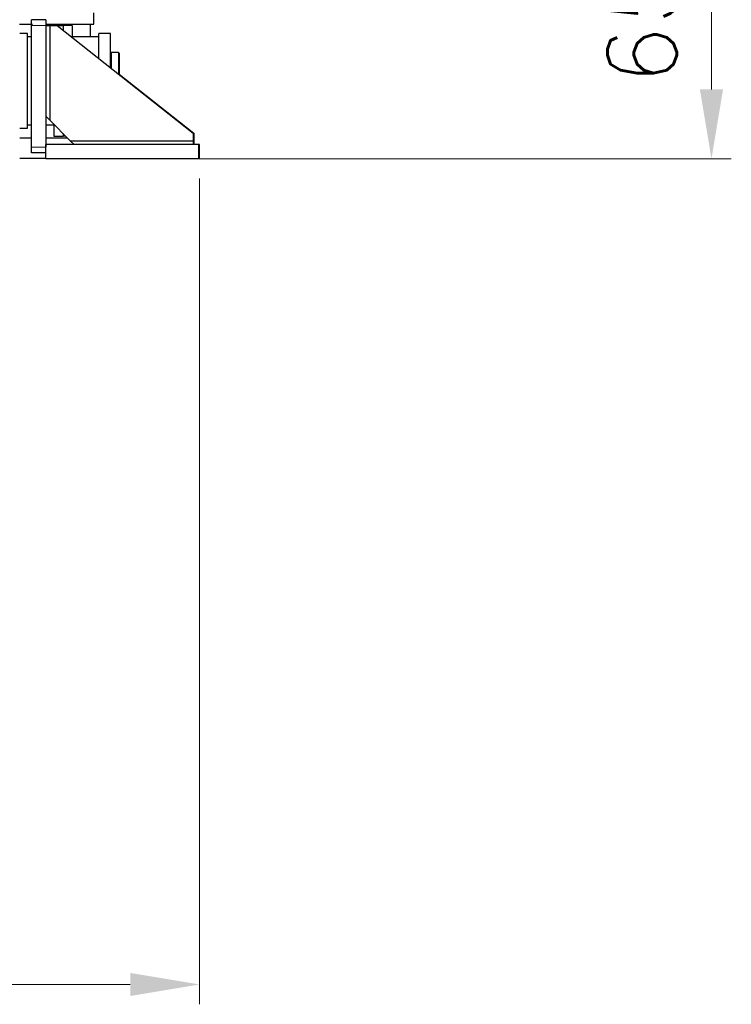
# Model space of a CAD drawing. Header units: inches. Extents: x 0 to 20790, y -12 to 14700.
# Tile 226 of 256: x 10930 to 12185, y 2326 to 4064. Entities that reach past the tile are written whole.
import ezdxf

# ---------------------------------------------------------------- set-up
doc = ezdxf.new("R2010")
doc.units = ezdxf.units.IN
doc.layers.add('1', color=7, linetype='Continuous', true_color=0xffffff)
doc.layers.add('254', color=7, linetype='Continuous', true_color=0xffffff)
doc.styles.add('latin_extended', font='simplex.shx')
doc.dimstyles.get("Standard").update_dxf_attribs({"dimtxt": 0.18, "dimasz": 0.18, "dimexe": 0.18, "dimexo": 0.0625, "dimgap": 0.09, "dimtad": 0, "dimtih": 1, "dimtoh": 1, "dimdec": 4, "dimzin": 0, "dimdsep": 46, "dimtxsty": 'Standard', "dimcen": 0.09, "dimadec": 0, "dimazin": 0, "dimtfac": 1, "dimtdec": 4, "dimtofl": 0, "dimtmove": 0, "dimatfit": 3, "dimfxl": 1, "dimtolj": 1, "dimtzin": 0, "dimarcsym": 0})

# ---------------------------------------------------------------- blocks, each defined once
blk = doc.blocks.new('_U5')
at = {"layer": '254', "color": 3, "linetype": 'Continuous', "lineweight": 13, "transparency": 16777216}
for p, q in [((9058.6, 3783.2), (9058.6, 2326.2)), ((11247.1, 3783.2), (11247.1, 2326.2)), ((9181.1, 2361.2), (11124.6, 2361.2))]:
    blk.add_line(p, q, dxfattribs=at)
at = {"layer": '254', "color": 3, "transparency": 16777216}
for points in [[(9181.1, 2381.6), (9181.1, 2340.8), (9058.6, 2361.2)], [(11124.6, 2340.8), (11124.6, 2381.6), (11247.1, 2361.2)]]:
    blk.add_solid(points, dxfattribs=at)
at = {"layer": 'Defpoints', "color": 0, "transparency": 16777216}
for p in [(9058.6, 3818.2), (11247.1, 3818.2), (11247.1, 2361.2)]:
    blk.add_point(p, dxfattribs=at)
at = {"layer": '254', "color": 2, "lineweight": 13, "transparency": 16777216, "insert": (9948.7, 2544.9), "char_height": 122.5, "attachment_point": 1, "style": 'latin_extended'}
blk.add_mtext('\\A1;2188', dxfattribs=at)
blk = doc.blocks.new('_U10')
at = {"layer": '254', "color": 3, "linetype": 'Continuous', "lineweight": 13, "transparency": 16777216}
for p, q in [((10187.1, 4468.7), (12185.3, 4468.7)), ((12150.3, 4346.2), (12150.3, 3940.7)), ((11010.6, 3818.2), (12185.3, 3818.2))]:
    blk.add_line(p, q, dxfattribs=at)
at = {"layer": '254', "color": 3, "transparency": 16777216}
for points in [[(12170.8, 4346.2), (12129.9, 4346.2), (12150.3, 4468.7)], [(12129.9, 3940.7), (12170.8, 3940.7), (12150.3, 3818.2)]]:
    blk.add_solid(points, dxfattribs=at)
at = {"layer": 'Defpoints', "color": 0, "transparency": 16777216}
for p in [(10152.1, 4468.7), (10975.6, 3818.2), (12150.3, 3818.2)]:
    blk.add_point(p, dxfattribs=at)
at = {"layer": '254', "color": 2, "lineweight": 13, "transparency": 16777216, "insert": (11966.6, 3948.4), "char_height": 122.5, "attachment_point": 1, "rotation": 90, "style": 'latin_extended'}
blk.add_mtext('\\A1;650', dxfattribs=at)

msp = doc.modelspace()

# ---------------------------------------------------------------- linework, layer by layer
at = {"layer": '1', "color": 2, "linetype": 'Continuous', "lineweight": 25}
for p, q in [((11060.569, 4055.685), (11060.569, 4075.685)), ((10929.365, 4055.685), (10952.063, 4055.685)), ((10950.569, 4053.685), (10950.569, 4063.685)), ((10975.569, 4063.685), (10950.569, 4063.685)), ((10950.569, 3838.685), (10950.569, 4053.685)), ((10975.569, 4063.685), (10975.569, 4053.685)), ((10975.569, 4053.685), (10975.569, 3838.685)), ((10975.569, 4053.185), (10982.569, 4053.185)), ((10977.069, 4055.685), (11060.569, 4055.685)), ((10982.569, 4053.185), (10995.569, 4053.185)), ((10982.569, 4053.185), (10982.569, 3886.185)), ((10995.569, 4053.185), (11006.069, 4053.185)), ((10995.569, 4053.185), (11235.569, 3863.185)), ((11006.069, 4053.185), (11006.069, 4044.873)), ((11006.069, 4053.185), (11006.069, 4044.873)), ((11022.069, 4053.185), (11006.069, 4053.185)), ((11022.069, 4053.185), (11022.069, 4033.685)), ((11054.569, 4033.185), (11054.569, 4055.685)), ((10943.069, 4039.185), (10929.569, 4039.185)), ((10943.069, 3955.685), (10943.069, 4039.185)), ((10950.569, 4033.185), (10943.069, 4033.185)), ((11022.069, 4033.685), (11022.069, 4032.206)), ((11069.069, 4033.185), (11022.069, 4033.185)), ((11069.069, 3994.996), (11069.069, 4039.185)), ((11090.069, 4039.185), (11069.069, 4039.185)), ((11090.069, 3978.366), (11090.069, 4039.185)), ((11091.069, 4005.685), (11090.069, 4004.685)), ((11091.069, 4005.685), (11091.069, 3997.544)), ((11104.069, 4005.685), (11091.069, 4005.685)), ((11091.069, 3997.544), (11091.069, 3977.578)), ((11104.069, 4005.685), (11104.069, 3997.544)), ((11105.069, 4004.685), (11104.069, 4005.685)), ((11104.069, 3997.544), (11104.069, 3967.288)), ((11105.069, 4004.685), (11105.069, 3996.707)), ((11105.069, 3996.707), (11105.069, 3966.493)), ((11105.073, 3967.682), (11237.069, 3863.185)), ((10943.069, 3872.185), (10943.069, 3955.685)), ((10982.569, 3886.185), (10975.569, 3893.185)), ((10943.069, 3878.185), (10950.569, 3878.185)), ((10975.569, 3878.185), (10990.069, 3878.185)), ((11018.569, 3850.185), (10982.569, 3886.185)), ((10990.069, 3878.687), (10990.069, 3877.685)), ((10990.069, 3877.685), (10990.069, 3858.185)), ((10929.569, 3872.185), (10943.069, 3872.185)), ((10990.069, 3858.185), (11006.069, 3858.185)), ((11006.069, 3862.685), (11006.069, 3858.185)), ((11006.069, 3862.685), (11006.069, 3858.185)), ((11010.569, 3858.185), (11006.069, 3858.185)), ((11235.569, 3863.185), (11235.569, 3850.185)), ((11237.069, 3863.185), (11237.069, 3850.185)), ((10950.572, 3854.685), (10929.572, 3854.685)), ((11014.067, 3854.685), (10975.569, 3854.685)), ((11245.569, 3843.185), (10975.569, 3843.185)), ((10975.569, 3818.185), (10975.569, 3843.185)), ((11018.569, 3850.185), (11235.569, 3850.185)), ((11025.569, 3843.185), (11018.569, 3850.185)), ((11235.567, 3850.185), (11237.069, 3850.185)), ((11235.569, 3850.185), (11235.569, 3843.185)), ((11237.069, 3850.185), (11237.069, 3843.185)), ((11247.069, 3843.185), (11245.567, 3843.185)), ((11245.569, 3818.185), (11245.569, 3843.185)), ((11247.069, 3818.185), (11247.069, 3843.185)), ((10950.569, 3828.685), (10950.569, 3838.685)), ((10975.569, 3828.685), (10950.569, 3828.685)), ((10975.569, 3818.685), (10929.572, 3818.685)), ((11245.569, 3818.185), (10975.569, 3818.185)), ((11247.069, 3818.185), (11245.567, 3818.185))]:
    msp.add_line(p, q, dxfattribs=at)
at = {"layer": '1', "color": 110, "linetype": 'Continuous', "lineweight": 13}
for p, q in [((10975.569, 4053.685), (10950.569, 4053.685)), ((11022.069, 4033.685), (11020.201, 4033.685)), ((10990.069, 3877.685), (10991.069, 3877.685)), ((10975.569, 3838.685), (10950.569, 3838.685))]:
    msp.add_line(p, q, dxfattribs=at)

# ---------------------------------------------------------------- dimensions: what is measured, and where the dimension line sits
at = {"layer": '254', "color": 2, "linetype": 'Continuous', "lineweight": 13}
dim = msp.add_linear_dim(base=(12150.338751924, 3818.185382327), p1=(10152.069053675, 4468.685382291), p2=(10975.569089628, 3818.185382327), angle=90, dimstyle='Standard', override={"dimscale": 35, "dimtxt": 3.5, "dimasz": 3.5, "dimexe": 1, "dimexo": 1, "dimgap": 1.75, "dimtad": 1, "dimtih": 0, "dimtoh": 0, "dimdec": 0, "dimlfac": 1, "dimzin": 8, "dimdsep": 46, "dimlunit": 2, "dimtxsty": 'latin_extended', "dimsah": 1, "dimse1": 0, "dimse2": 0, "dimsd1": 0, "dimsd2": 0, "dimclrd": 3, "dimclre": 3, "dimclrt": 2, "dimtol": 0, "dimtm": -0.1, "dimtfac": 0.714286, "dimtdec": 3, "dimtofl": 1, "dimtmove": 0, "dimtzin": 8, "dimlwd": 13, "dimlwe": 13}, dxfattribs=at)
dim.commit()
dim.dimension.update_dxf_attribs({"geometry": '_U10', "text_midpoint": (12150.338751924, 4105.856920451), "dimtype": 160})
dim = msp.add_linear_dim(base=(11247.069089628, 2361.185382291), p1=(9058.569089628, 3818.185382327), p2=(11247.069089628, 3818.185382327), dimstyle='Standard', override={"dimscale": 35, "dimtxt": 3.5, "dimasz": 3.5, "dimexe": 1, "dimexo": 1, "dimgap": 1.75, "dimtad": 1, "dimtih": 1, "dimtoh": 0, "dimdec": 0, "dimlfac": 1, "dimzin": 8, "dimdsep": 46, "dimlunit": 2, "dimtxsty": 'latin_extended', "dimsah": 1, "dimse1": 0, "dimse2": 0, "dimsd1": 0, "dimsd2": 0, "dimclrd": 3, "dimclre": 3, "dimclrt": 2, "dimtol": 0, "dimtm": -0.1, "dimtfac": 0.714286, "dimtdec": 3, "dimtofl": 1, "dimtmove": 0, "dimtzin": 8, "dimlwd": 13, "dimlwe": 13}, dxfattribs=at)
dim.commit()
dim.dimension.update_dxf_attribs({"geometry": '_U5', "text_midpoint": (10152.819089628, 2361.185382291), "dimtype": 160})

doc.saveas('drawing.dxf')
